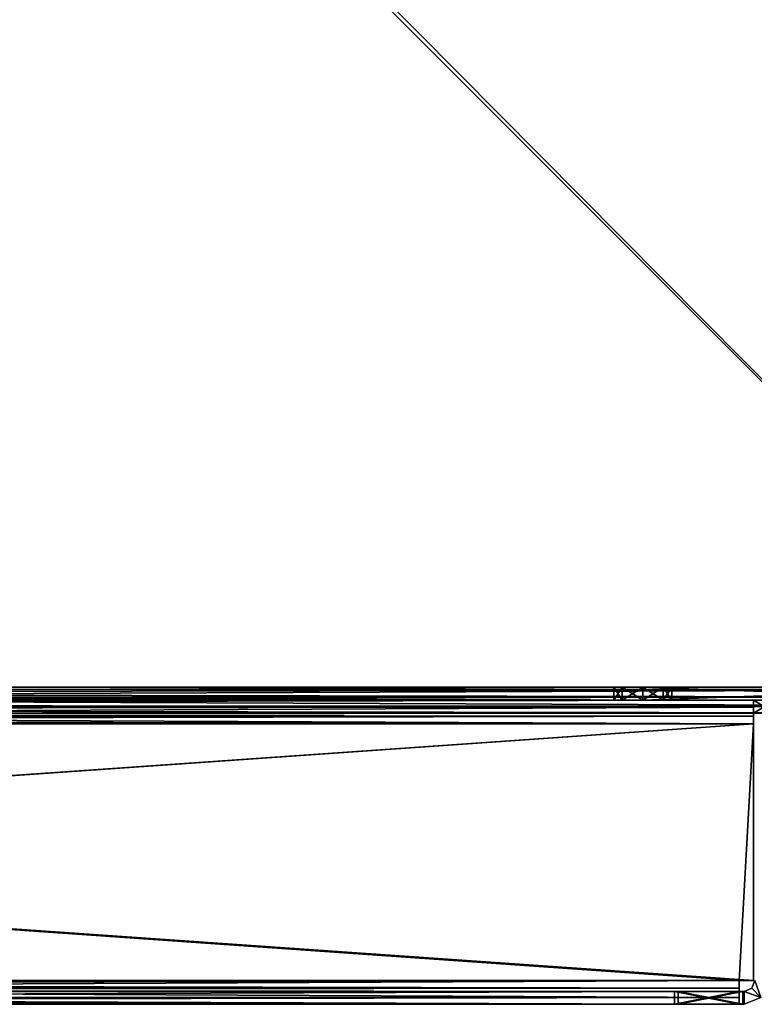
# Model space of a CAD drawing. Header units: inches. Extents: x -6.2 to 6.2, y -0.9 to 12.
# Tile 32 of 91: x 3.1 to 5.1, y -0.9 to 1.9. Entities that reach past the tile are written whole.
import ezdxf

# ---------------------------------------------------------------- set-up
doc = ezdxf.new("R2010")
doc.units = ezdxf.units.IN
doc.header["$LTSCALE"] = 49.212201
doc.header["$MEASUREMENT"] = 0
for name, color, linetype in [('179', 7, 'CONTINUOUS'), ('184', 7, 'CONTINUOUS'), ('198', 7, 'CONTINUOUS'), ('199', 7, 'CONTINUOUS'), ('200', 7, 'CONTINUOUS'), ('201', 7, 'CONTINUOUS'), ('204', 7, 'CONTINUOUS'), ('211', 7, 'CONTINUOUS'), ('212', 7, 'CONTINUOUS'), ('214', 7, 'CONTINUOUS'), ('216', 7, 'CONTINUOUS'), ('217', 7, 'CONTINUOUS'), ('219', 7, 'CONTINUOUS'), ('22', 7, 'CONTINUOUS'), ('220', 7, 'CONTINUOUS'), ('221', 7, 'CONTINUOUS'), ('222', 7, 'CONTINUOUS'), ('223', 7, 'CONTINUOUS'), ('225', 7, 'CONTINUOUS'), ('226', 7, 'CONTINUOUS'), ('228', 7, 'CONTINUOUS'), ('229', 7, 'CONTINUOUS'), ('23', 7, 'CONTINUOUS'), ('231', 7, 'CONTINUOUS'), ('24', 7, 'CONTINUOUS'), ('25', 7, 'CONTINUOUS'), ('28', 7, 'CONTINUOUS'), ('3', 7, 'CONTINUOUS'), ('35', 7, 'CONTINUOUS'), ('36', 7, 'CONTINUOUS'), ('37', 7, 'CONTINUOUS'), ('39', 7, 'CONTINUOUS'), ('396', 7, 'CONTINUOUS'), ('397', 7, 'CONTINUOUS'), ('398', 7, 'CONTINUOUS'), ('399', 7, 'CONTINUOUS'), ('40', 7, 'CONTINUOUS'), ('400', 7, 'CONTINUOUS'), ('401', 7, 'CONTINUOUS'), ('402', 7, 'CONTINUOUS'), ('403', 7, 'CONTINUOUS'), ('404', 7, 'CONTINUOUS'), ('406', 7, 'CONTINUOUS'), ('407', 7, 'CONTINUOUS'), ('41', 7, 'CONTINUOUS'), ('42', 7, 'CONTINUOUS'), ('44', 7, 'CONTINUOUS'), ('45', 7, 'CONTINUOUS'), ('46', 7, 'CONTINUOUS'), ('47', 7, 'CONTINUOUS'), ('48', 7, 'CONTINUOUS'), ('49', 7, 'CONTINUOUS'), ('51', 7, 'CONTINUOUS'), ('54', 7, 'CONTINUOUS'), ('705', 7, 'CONTINUOUS'), ('706', 7, 'CONTINUOUS'), ('707', 7, 'CONTINUOUS'), ('709', 7, 'CONTINUOUS'), ('712', 7, 'CONTINUOUS'), ('713', 7, 'CONTINUOUS'), ('717', 7, 'CONTINUOUS'), ('718', 7, 'CONTINUOUS'), ('8', 7, 'CONTINUOUS')]:
    doc.layers.add(name, color=color, linetype=linetype)

msp = doc.modelspace()

# ---------------------------------------------------------------- linework, layer by layer
at = {"layer": '179', "color": 252, "linetype": 'Continuous', "true_color": 0x8b959c}
for points in [[(-6.0034, 0, -6.1266), (6.0034, 0, -6.1266), (-6.0034, 12, -6.1266), (-6.0034, 0, -6.1266)], [(-6.0034, 12, -6.1266), (6.0034, 0, -6.1266), (-5.9034, 12, -6.1266), (-6.0034, 12, -6.1266)], [(6.0034, 0, -6.1266), (5.9034, 12, -6.1266), (-5.9034, 12, -6.1266), (6.0034, 0, -6.1266)]]:
    msp.add_3dface(points, dxfattribs=at)
at = {"layer": '184', "color": 252, "linetype": 'Continuous', "true_color": 0x8b959c}
for points in [[(6.0034, 12, -6.1625), (6.0034, 0, -6.1625), (-6.0034, 0, -6.1625), (6.0034, 12, -6.1625)], [(5.9034, 12, -6.1625), (6.0034, 12, -6.1625), (-6.0034, 0, -6.1625), (5.9034, 12, -6.1625)], [(-5.9034, 12, -6.1625), (5.9034, 12, -6.1625), (-6.0034, 0, -6.1625), (-5.9034, 12, -6.1625)]]:
    msp.add_3dface(points, dxfattribs=at)
at = {"layer": '198', "color": 252, "linetype": 'Continuous', "true_color": 0x8b959c}
for points in [[(-6.0034, -0.0659, -6.0966), (6.0034, -0.0659, -6.0966), (-6.0034, -0.0659, -6.0125), (-6.0034, -0.0659, -6.0966)], [(-6.0034, -0.0659, -6.0125), (6.0034, -0.0659, -6.0966), (-5.1834, -0.0659, -5.1925), (-6.0034, -0.0659, -6.0125)], [(-5.1834, -0.0659, -5.1925), (6.0034, -0.0659, -6.0966), (-5.1234, -0.0659, -5.1925), (-5.1834, -0.0659, -5.1925)], [(6.0034, -0.0659, -6.0966), (5.1234, -0.0659, -5.1925), (-5.1234, -0.0659, -5.1925), (6.0034, -0.0659, -6.0966)], [(5.1834, -0.0659, -5.1925), (5.1234, -0.0659, -5.1925), (6.0034, -0.0659, -6.0966), (5.1834, -0.0659, -5.1925)]]:
    msp.add_3dface(points, dxfattribs=at)
at = {"layer": '199', "color": 252, "linetype": 'Continuous', "true_color": 0x8b959c}
for points in [[(-6.0034, 0, -6.1625), (6.0034, 0, -6.1625), (6.0034, -0.0466, -6.1432), (-6.0034, 0, -6.1625)], [(-6.0034, 0, -6.1625), (6.0034, -0.0466, -6.1432), (-6.0034, -0.0466, -6.1432), (-6.0034, 0, -6.1625)], [(6.0034, -0.0659, -6.0966), (-6.0034, -0.0659, -6.0966), (-6.0034, -0.0466, -6.1432), (6.0034, -0.0659, -6.0966)], [(6.0034, -0.0466, -6.1432), (6.0034, -0.0659, -6.0966), (-6.0034, -0.0466, -6.1432), (6.0034, -0.0466, -6.1432)]]:
    msp.add_3dface(points, dxfattribs=at)
at = {"layer": '200', "color": 252, "linetype": 'Continuous', "true_color": 0x8b959c}
for points in [[(6.0034, -0.03, -6.0125), (6.0034, -0.03, -6.0966), (-6.0034, -0.03, -6.0966), (6.0034, -0.03, -6.0125)], [(6.0034, -0.03, -6.0125), (-6.0034, -0.03, -6.0966), (5.1834, -0.03, -5.1925), (6.0034, -0.03, -6.0125)], [(-6.0034, -0.03, -6.0966), (5.1234, -0.03, -5.1925), (5.1834, -0.03, -5.1925), (-6.0034, -0.03, -6.0966)], [(5.1234, -0.03, -5.1925), (-6.0034, -0.03, -6.0966), (-5.1234, -0.03, -5.1925), (5.1234, -0.03, -5.1925)]]:
    msp.add_3dface(points, dxfattribs=at)
at = {"layer": '201', "color": 252, "linetype": 'Continuous', "true_color": 0x8b959c}
for points in [[(6.0034, 0, -6.1266), (-6.0034, 0, -6.1266), (-6.0034, -0.0212, -6.1178), (6.0034, 0, -6.1266)], [(6.0034, 0, -6.1266), (-6.0034, -0.0212, -6.1178), (6.0034, -0.0212, -6.1178), (6.0034, 0, -6.1266)], [(-6.0034, -0.03, -6.0966), (6.0034, -0.03, -6.0966), (6.0034, -0.0212, -6.1178), (-6.0034, -0.03, -6.0966)], [(-6.0034, -0.0212, -6.1178), (-6.0034, -0.03, -6.0966), (6.0034, -0.0212, -6.1178), (-6.0034, -0.0212, -6.1178)]]:
    msp.add_3dface(points, dxfattribs=at)
at = {"layer": '204', "color": 252, "linetype": 'Continuous', "true_color": 0x8b959c}
for points in [[(5.1234, -0.0659, -5.1925), (5.1834, -0.0659, -5.1925), (5.1234, -0.03, -5.1925), (5.1234, -0.0659, -5.1925)], [(5.1234, -0.03, -5.1925), (5.1834, -0.0659, -5.1925), (5.1834, -0.03, -5.1925), (5.1234, -0.03, -5.1925)]]:
    msp.add_3dface(points, dxfattribs=at)
at = {"layer": '211', "color": 252, "linetype": 'Continuous', "true_color": 0x8b959c}
for points in [[(-5.1234, -0.0959, -5.1266), (5.1234, -0.81, -5.1266), (5.1234, -0.0959, -5.1266), (-5.1234, -0.0959, -5.1266)], [(5.1234, -0.81, -5.1266), (-5.1234, -0.0959, -5.1266), (5.0834, -0.81, -5.1266), (5.1234, -0.81, -5.1266)], [(5.0834, -0.81, -5.1266), (-5.1234, -0.0959, -5.1266), (-5.0834, -0.81, -5.1266), (5.0834, -0.81, -5.1266)]]:
    msp.add_3dface(points, dxfattribs=at)
at = {"layer": '212', "color": 252, "linetype": 'Continuous', "true_color": 0x8b959c}
for points in [[(-5.1234, -0.81, -5.1625), (-5.1234, -0.0959, -5.1625), (5.1234, -0.0959, -5.1625), (-5.1234, -0.81, -5.1625)], [(-5.0834, -0.81, -5.1625), (-5.1234, -0.81, -5.1625), (5.1234, -0.0959, -5.1625), (-5.0834, -0.81, -5.1625)], [(5.0834, -0.81, -5.1625), (-5.0834, -0.81, -5.1625), (5.1234, -0.0959, -5.1625), (5.0834, -0.81, -5.1625)], [(5.1234, -0.81, -5.1625), (5.0834, -0.81, -5.1625), (5.1234, -0.0959, -5.1625), (5.1234, -0.81, -5.1625)]]:
    msp.add_3dface(points, dxfattribs=at)
at = {"layer": '214', "color": 252, "linetype": 'Continuous', "true_color": 0x8b959c}
for points in [[(5.1234, -0.81, -5.1625), (5.1234, -0.0959, -5.1625), (5.1234, -0.81, -5.1266), (5.1234, -0.81, -5.1625)], [(5.1234, -0.81, -5.1266), (5.1234, -0.0959, -5.1625), (5.1234, -0.0959, -5.1266), (5.1234, -0.81, -5.1266)]]:
    msp.add_3dface(points, dxfattribs=at)
at = {"layer": '216', "color": 252, "linetype": 'Continuous', "true_color": 0x8b959c}
for points in [[(5.1234, -0.03, -5.1925), (-5.1234, -0.03, -5.1925), (-5.1234, -0.0493, -5.1459), (5.1234, -0.03, -5.1925)], [(5.1234, -0.03, -5.1925), (-5.1234, -0.0493, -5.1459), (5.1234, -0.0493, -5.1459), (5.1234, -0.03, -5.1925)], [(-5.1234, -0.0959, -5.1266), (5.1234, -0.0959, -5.1266), (5.1234, -0.0493, -5.1459), (-5.1234, -0.0959, -5.1266)], [(-5.1234, -0.0493, -5.1459), (-5.1234, -0.0959, -5.1266), (5.1234, -0.0493, -5.1459), (-5.1234, -0.0493, -5.1459)]]:
    msp.add_3dface(points, dxfattribs=at)
at = {"layer": '217', "color": 252, "linetype": 'Continuous', "true_color": 0x8b959c}
for points in [[(-5.1234, -0.0659, -5.1925), (5.1234, -0.0659, -5.1925), (5.1234, -0.0747, -5.1713), (-5.1234, -0.0659, -5.1925)], [(-5.1234, -0.0659, -5.1925), (5.1234, -0.0747, -5.1713), (-5.1234, -0.0747, -5.1713), (-5.1234, -0.0659, -5.1925)], [(5.1234, -0.0959, -5.1625), (-5.1234, -0.0959, -5.1625), (-5.1234, -0.0747, -5.1713), (5.1234, -0.0959, -5.1625)], [(5.1234, -0.0747, -5.1713), (5.1234, -0.0959, -5.1625), (-5.1234, -0.0747, -5.1713), (5.1234, -0.0747, -5.1713)]]:
    msp.add_3dface(points, dxfattribs=at)
at = {"layer": '219', "color": 252, "linetype": 'Continuous', "true_color": 0x8b959c}
for points in [[(5.1234, -0.0659, -5.1925), (5.1234, -0.03, -5.1925), (5.1234, -0.0493, -5.1459), (5.1234, -0.0659, -5.1925)], [(5.1234, -0.0659, -5.1925), (5.1234, -0.0493, -5.1459), (5.1234, -0.0747, -5.1713), (5.1234, -0.0659, -5.1925)], [(5.1234, -0.0959, -5.1266), (5.1234, -0.0959, -5.1625), (5.1234, -0.0493, -5.1459), (5.1234, -0.0959, -5.1266)], [(5.1234, -0.0493, -5.1459), (5.1234, -0.0959, -5.1625), (5.1234, -0.0747, -5.1713), (5.1234, -0.0493, -5.1459)]]:
    msp.add_3dface(points, dxfattribs=at)
at = {"layer": '22', "color": 252, "linetype": 'Continuous', "true_color": 0x8b959c}
for points in [[(-6.0034, -0.0659, 19.8486), (-5.1234, -0.0659, 18.9445), (5.1234, -0.0659, 18.9445), (-6.0034, -0.0659, 19.8486)], [(6.0034, -0.0659, 19.8486), (-6.0034, -0.0659, 19.8486), (6.0034, -0.0659, 19.7645), (6.0034, -0.0659, 19.8486)], [(6.0034, -0.0659, 19.7645), (-6.0034, -0.0659, 19.8486), (5.1834, -0.0659, 18.9445), (6.0034, -0.0659, 19.7645)], [(5.1834, -0.0659, 18.9445), (-6.0034, -0.0659, 19.8486), (5.1234, -0.0659, 18.9445), (5.1834, -0.0659, 18.9445)]]:
    msp.add_3dface(points, dxfattribs=at)
at = {"layer": '220', "color": 252, "linetype": 'Continuous', "true_color": 0x8b959c}
for points in [[(-5.0834, -0.81, -5.1625), (5.0834, -0.81, -5.1625), (5.0834, -0.8566, -5.1432), (-5.0834, -0.81, -5.1625)], [(-5.0834, -0.8566, -5.1432), (-5.0834, -0.81, -5.1625), (5.0834, -0.8566, -5.1432), (-5.0834, -0.8566, -5.1432)], [(5.0834, -0.8759, -5.0966), (-5.0834, -0.8759, -5.0966), (-5.0834, -0.8566, -5.1432), (5.0834, -0.8759, -5.0966)], [(5.0834, -0.8759, -5.0966), (-5.0834, -0.8566, -5.1432), (5.0834, -0.8566, -5.1432), (5.0834, -0.8759, -5.0966)]]:
    msp.add_3dface(points, dxfattribs=at)
at = {"layer": '221', "color": 252, "linetype": 'Continuous', "true_color": 0x8b959c}
for points in [[(5.0834, -0.8759, -5.0966), (-4.9034, -0.8759, -4.9125), (-5.0834, -0.8759, -5.0925), (5.0834, -0.8759, -5.0966)], [(-5.0834, -0.8759, -5.0966), (5.0834, -0.8759, -5.0966), (-5.0834, -0.8759, -5.0925), (-5.0834, -0.8759, -5.0966)], [(4.9034, -0.8759, -4.9125), (-4.9034, -0.8759, -4.9125), (5.0834, -0.8759, -5.0966), (4.9034, -0.8759, -4.9125)], [(5.0834, -0.8759, -5.0925), (4.9034, -0.8759, -4.9125), (5.0834, -0.8759, -5.0966), (5.0834, -0.8759, -5.0925)]]:
    msp.add_3dface(points, dxfattribs=at)
at = {"layer": '222', "color": 252, "linetype": 'Continuous', "true_color": 0x8b959c}
for points in [[(5.0834, -0.81, -5.1266), (-5.0834, -0.81, -5.1266), (-5.0834, -0.8312, -5.1178), (5.0834, -0.81, -5.1266)], [(5.0834, -0.8312, -5.1178), (5.0834, -0.81, -5.1266), (-5.0834, -0.8312, -5.1178), (5.0834, -0.8312, -5.1178)], [(-5.0834, -0.84, -5.0966), (5.0834, -0.84, -5.0966), (5.0834, -0.8312, -5.1178), (-5.0834, -0.84, -5.0966)], [(-5.0834, -0.84, -5.0966), (5.0834, -0.8312, -5.1178), (-5.0834, -0.8312, -5.1178), (-5.0834, -0.84, -5.0966)]]:
    msp.add_3dface(points, dxfattribs=at)
at = {"layer": '223', "color": 252, "linetype": 'Continuous', "true_color": 0x8b959c}
for points in [[(5.0834, -0.84, -5.0966), (-5.0834, -0.84, -5.0966), (5.0834, -0.84, -5.0925), (5.0834, -0.84, -5.0966)], [(5.0834, -0.84, -5.0925), (-5.0834, -0.84, -5.0966), (4.9034, -0.84, -4.9125), (5.0834, -0.84, -5.0925)], [(4.9034, -0.84, -4.9125), (-5.0834, -0.84, -5.0966), (-4.9034, -0.84, -4.9125), (4.9034, -0.84, -4.9125)]]:
    msp.add_3dface(points, dxfattribs=at)
at = {"layer": '225', "color": 252, "linetype": 'Continuous', "true_color": 0x8b959c}
for points in [[(-4.9034, -0.8759, -4.9125), (4.9034, -0.8759, -4.9125), (-4.9034, -0.84, -4.9125), (-4.9034, -0.8759, -4.9125)], [(4.9034, -0.8759, -4.9125), (4.9034, -0.84, -4.9125), (-4.9034, -0.84, -4.9125), (4.9034, -0.8759, -4.9125)]]:
    msp.add_3dface(points, dxfattribs=at)
at = {"layer": '226', "color": 252, "linetype": 'Continuous', "true_color": 0x8b959c}
for points in [[(5.0834, -0.8759, -5.0925), (5.0834, -0.8759, -5.0966), (5.0834, -0.84, -5.0966), (5.0834, -0.8759, -5.0925)], [(5.0834, -0.8759, -5.0925), (5.0834, -0.84, -5.0966), (5.0834, -0.84, -5.0925), (5.0834, -0.8759, -5.0925)]]:
    msp.add_3dface(points, dxfattribs=at)
at = {"layer": '228', "color": 252, "linetype": 'Continuous', "true_color": 0x8b959c}
for points in [[(5.0834, -0.81, -5.1625), (5.0834, -0.81, -5.1266), (5.0834, -0.8566, -5.1432), (5.0834, -0.81, -5.1625)], [(5.0834, -0.8566, -5.1432), (5.0834, -0.81, -5.1266), (5.0834, -0.8312, -5.1178), (5.0834, -0.8566, -5.1432)], [(5.0834, -0.84, -5.0966), (5.0834, -0.8566, -5.1432), (5.0834, -0.8312, -5.1178), (5.0834, -0.84, -5.0966)], [(5.0834, -0.84, -5.0966), (5.0834, -0.8759, -5.0966), (5.0834, -0.8566, -5.1432), (5.0834, -0.84, -5.0966)]]:
    msp.add_3dface(points, dxfattribs=at)
at = {"layer": '229', "color": 252, "linetype": 'Continuous', "true_color": 0x8b959c}
for points in [[(5.0834, -0.81, -5.1625), (5.1234, -0.81, -5.1625), (5.0834, -0.81, -5.1266), (5.0834, -0.81, -5.1625)], [(5.1234, -0.81, -5.1625), (5.1234, -0.81, -5.1266), (5.0834, -0.81, -5.1266), (5.1234, -0.81, -5.1625)]]:
    msp.add_3dface(points, dxfattribs=at)
at = {"layer": '23', "color": 252, "linetype": 'Continuous', "true_color": 0x8b959c}
for points in [[(6.0034, 0, 19.9145), (-6.0034, 0, 19.9145), (-6.0034, -0.0466, 19.8952), (6.0034, 0, 19.9145)], [(6.0034, 0, 19.9145), (-6.0034, -0.0466, 19.8952), (6.0034, -0.0466, 19.8952), (6.0034, 0, 19.9145)], [(-6.0034, -0.0659, 19.8486), (6.0034, -0.0659, 19.8486), (6.0034, -0.0466, 19.8952), (-6.0034, -0.0659, 19.8486)], [(-6.0034, -0.0466, 19.8952), (-6.0034, -0.0659, 19.8486), (6.0034, -0.0466, 19.8952), (-6.0034, -0.0466, 19.8952)]]:
    msp.add_3dface(points, dxfattribs=at)
at = {"layer": '231', "color": 252, "linetype": 'Continuous', "true_color": 0x8b959c}
for points in [[(4.9034, -0.8759, -4.9125), (5.0834, -0.8759, -5.0925), (4.9034, -0.84, -4.9125), (4.9034, -0.8759, -4.9125)], [(5.0834, -0.8759, -5.0925), (5.0834, -0.84, -5.0925), (4.9034, -0.84, -4.9125), (5.0834, -0.8759, -5.0925)]]:
    msp.add_3dface(points, dxfattribs=at)
at = {"layer": '24', "color": 252, "linetype": 'Continuous', "true_color": 0x8b959c}
for points in [[(-6.0034, -0.03, 19.7645), (-6.0034, -0.03, 19.8486), (6.0034, -0.03, 19.8486), (-6.0034, -0.03, 19.7645)], [(-6.0034, -0.03, 19.7645), (6.0034, -0.03, 19.8486), (-5.1834, -0.03, 18.9445), (-6.0034, -0.03, 19.7645)], [(6.0034, -0.03, 19.8486), (-5.1234, -0.03, 18.9445), (-5.1834, -0.03, 18.9445), (6.0034, -0.03, 19.8486)], [(-5.1234, -0.03, 18.9445), (6.0034, -0.03, 19.8486), (5.1234, -0.03, 18.9445), (-5.1234, -0.03, 18.9445)], [(5.1234, -0.03, 18.9445), (6.0034, -0.03, 19.8486), (5.1834, -0.03, 18.9445), (5.1234, -0.03, 18.9445)]]:
    msp.add_3dface(points, dxfattribs=at)
at = {"layer": '25', "color": 252, "linetype": 'Continuous', "true_color": 0x8b959c}
for points in [[(-6.0034, 0, 19.8786), (6.0034, 0, 19.8786), (6.0034, -0.0212, 19.8698), (-6.0034, 0, 19.8786)], [(-6.0034, 0, 19.8786), (6.0034, -0.0212, 19.8698), (-6.0034, -0.0212, 19.8698), (-6.0034, 0, 19.8786)], [(6.0034, -0.03, 19.8486), (-6.0034, -0.03, 19.8486), (-6.0034, -0.0212, 19.8698), (6.0034, -0.03, 19.8486)], [(6.0034, -0.0212, 19.8698), (6.0034, -0.03, 19.8486), (-6.0034, -0.0212, 19.8698), (6.0034, -0.0212, 19.8698)]]:
    msp.add_3dface(points, dxfattribs=at)
at = {"layer": '28', "color": 252, "linetype": 'Continuous', "true_color": 0x8b959c}
for points in [[(5.1834, -0.0659, 18.9445), (5.1234, -0.0659, 18.9445), (5.1834, -0.03, 18.9445), (5.1834, -0.0659, 18.9445)], [(5.1234, -0.0659, 18.9445), (5.1234, -0.03, 18.9445), (5.1834, -0.03, 18.9445), (5.1234, -0.0659, 18.9445)]]:
    msp.add_3dface(points, dxfattribs=at)
at = {"layer": '3', "color": 252, "linetype": 'Continuous', "true_color": 0x8b959c}
for points in [[(-6.0034, 0, 19.8786), (-5.9034, 12, 19.8786), (5.9034, 12, 19.8786), (-6.0034, 0, 19.8786)], [(6.0034, 0, 19.8786), (-6.0034, 0, 19.8786), (6.0034, 12, 19.8786), (6.0034, 0, 19.8786)], [(6.0034, 12, 19.8786), (-6.0034, 0, 19.8786), (5.9034, 12, 19.8786), (6.0034, 12, 19.8786)]]:
    msp.add_3dface(points, dxfattribs=at)
at = {"layer": '35', "color": 252, "linetype": 'Continuous', "true_color": 0x8b959c}
for points in [[(5.1234, -0.0959, 18.8786), (-5.1234, -0.81, 18.8786), (-5.1234, -0.0959, 18.8786), (5.1234, -0.0959, 18.8786)], [(-5.1234, -0.81, 18.8786), (5.1234, -0.0959, 18.8786), (-5.0834, -0.81, 18.8786), (-5.1234, -0.81, 18.8786)], [(-5.0834, -0.81, 18.8786), (5.1234, -0.0959, 18.8786), (5.0834, -0.81, 18.8786), (-5.0834, -0.81, 18.8786)], [(5.1234, -0.0959, 18.8786), (5.1234, -0.81, 18.8786), (5.0834, -0.81, 18.8786), (5.1234, -0.0959, 18.8786)]]:
    msp.add_3dface(points, dxfattribs=at)
at = {"layer": '36', "color": 252, "linetype": 'Continuous', "true_color": 0x8b959c}
for points in [[(5.1234, -0.81, 18.9145), (5.1234, -0.0959, 18.9145), (-5.1234, -0.0959, 18.9145), (5.1234, -0.81, 18.9145)], [(5.0834, -0.81, 18.9145), (5.1234, -0.81, 18.9145), (-5.1234, -0.0959, 18.9145), (5.0834, -0.81, 18.9145)], [(-5.0834, -0.81, 18.9145), (5.0834, -0.81, 18.9145), (-5.1234, -0.0959, 18.9145), (-5.0834, -0.81, 18.9145)]]:
    msp.add_3dface(points, dxfattribs=at)
at = {"layer": '37', "color": 252, "linetype": 'Continuous', "true_color": 0x8b959c}
for points in [[(5.1234, -0.0959, 18.9145), (5.1234, -0.81, 18.9145), (5.1234, -0.0959, 18.8786), (5.1234, -0.0959, 18.9145)], [(5.1234, -0.0959, 18.8786), (5.1234, -0.81, 18.9145), (5.1234, -0.81, 18.8786), (5.1234, -0.0959, 18.8786)]]:
    msp.add_3dface(points, dxfattribs=at)
at = {"layer": '39', "color": 252, "linetype": 'Continuous', "true_color": 0x8b959c}
for points in [[(5.1234, -0.81, 18.9145), (5.0834, -0.81, 18.9145), (5.1234, -0.81, 18.8786), (5.1234, -0.81, 18.9145)], [(5.1234, -0.81, 18.8786), (5.0834, -0.81, 18.9145), (5.0834, -0.81, 18.8786), (5.1234, -0.81, 18.8786)]]:
    msp.add_3dface(points, dxfattribs=at)
at = {"layer": '396', "color": 252, "linetype": 'Continuous', "true_color": 0x8b959c}
for points in [[(5.0971, -0.8759, 18.8354), (5.0971, -0.8759, -5.0834), (5.1437, -0.8566, -5.0834), (5.0971, -0.8759, 18.8354)], [(5.0971, -0.8759, 18.8354), (5.1437, -0.8566, -5.0834), (5.1437, -0.8566, 18.8354), (5.0971, -0.8759, 18.8354)]]:
    msp.add_3dface(points, dxfattribs=at)
at = {"layer": '397', "color": 252, "linetype": 'Continuous', "true_color": 0x8b959c}
for points in [[(4.913, -0.8759, 18.6554), (4.913, -0.8759, -4.9034), (5.0971, -0.8759, 18.8354), (4.913, -0.8759, 18.6554)], [(5.0971, -0.8759, 18.8354), (4.913, -0.8759, -4.9034), (5.093, -0.8759, -5.0834), (5.0971, -0.8759, 18.8354)], [(5.093, -0.8759, 18.8354), (4.913, -0.8759, 18.6554), (5.0971, -0.8759, 18.8354), (5.093, -0.8759, 18.8354)], [(5.0971, -0.8759, -5.0834), (5.0971, -0.8759, 18.8354), (5.093, -0.8759, -5.0834), (5.0971, -0.8759, -5.0834)]]:
    msp.add_3dface(points, dxfattribs=at)
at = {"layer": '398', "color": 252, "linetype": 'Continuous', "true_color": 0x8b959c}
for points in [[(5.1271, -0.81, 18.8354), (5.1271, -0.81, -5.0834), (5.1183, -0.8312, -5.0834), (5.1271, -0.81, 18.8354)], [(5.1183, -0.8312, 18.8354), (5.1271, -0.81, 18.8354), (5.1183, -0.8312, -5.0834), (5.1183, -0.8312, 18.8354)], [(5.0971, -0.84, -5.0834), (5.0971, -0.84, 18.8354), (5.1183, -0.8312, 18.8354), (5.0971, -0.84, -5.0834)], [(5.0971, -0.84, -5.0834), (5.1183, -0.8312, 18.8354), (5.1183, -0.8312, -5.0834), (5.0971, -0.84, -5.0834)]]:
    msp.add_3dface(points, dxfattribs=at)
at = {"layer": '399', "color": 252, "linetype": 'Continuous', "true_color": 0x8b959c}
for points in [[(5.0971, -0.84, -5.0834), (5.093, -0.84, -5.0834), (4.913, -0.84, -4.9034), (5.0971, -0.84, -5.0834)], [(5.093, -0.84, 18.8354), (5.0971, -0.84, -5.0834), (4.913, -0.84, 18.6554), (5.093, -0.84, 18.8354)], [(4.913, -0.84, 18.6554), (5.0971, -0.84, -5.0834), (4.913, -0.84, -4.9034), (4.913, -0.84, 18.6554)], [(5.0971, -0.84, 18.8354), (5.0971, -0.84, -5.0834), (5.093, -0.84, 18.8354), (5.0971, -0.84, 18.8354)]]:
    msp.add_3dface(points, dxfattribs=at)
at = {"layer": '40', "color": 252, "linetype": 'Continuous', "true_color": 0x8b959c}
for points in [[(-5.1234, -0.03, 18.9445), (5.1234, -0.03, 18.9445), (5.1234, -0.0493, 18.8979), (-5.1234, -0.03, 18.9445)], [(-5.1234, -0.03, 18.9445), (5.1234, -0.0493, 18.8979), (-5.1234, -0.0493, 18.8979), (-5.1234, -0.03, 18.9445)], [(5.1234, -0.0959, 18.8786), (-5.1234, -0.0959, 18.8786), (-5.1234, -0.0493, 18.8979), (5.1234, -0.0959, 18.8786)], [(5.1234, -0.0493, 18.8979), (5.1234, -0.0959, 18.8786), (-5.1234, -0.0493, 18.8979), (5.1234, -0.0493, 18.8979)]]:
    msp.add_3dface(points, dxfattribs=at)
at = {"layer": '400', "color": 252, "linetype": 'Continuous', "true_color": 0x8b959c}
for points in [[(5.0971, -0.8759, -5.0834), (5.093, -0.8759, -5.0834), (5.093, -0.84, -5.0834), (5.0971, -0.8759, -5.0834)], [(5.0971, -0.8759, -5.0834), (5.093, -0.84, -5.0834), (5.0971, -0.84, -5.0834), (5.0971, -0.8759, -5.0834)]]:
    msp.add_3dface(points, dxfattribs=at)
at = {"layer": '401', "color": 252, "linetype": 'Continuous', "true_color": 0x8b959c}
for points in [[(4.913, -0.8759, -4.9034), (4.913, -0.8759, 18.6554), (4.913, -0.84, -4.9034), (4.913, -0.8759, -4.9034)], [(4.913, -0.8759, 18.6554), (4.913, -0.84, 18.6554), (4.913, -0.84, -4.9034), (4.913, -0.8759, 18.6554)]]:
    msp.add_3dface(points, dxfattribs=at)
at = {"layer": '402', "color": 252, "linetype": 'Continuous', "true_color": 0x8b959c}
for points in [[(5.093, -0.8759, 18.8354), (5.0971, -0.8759, 18.8354), (5.0971, -0.84, 18.8354), (5.093, -0.8759, 18.8354)], [(5.093, -0.8759, 18.8354), (5.0971, -0.84, 18.8354), (5.093, -0.84, 18.8354), (5.093, -0.8759, 18.8354)]]:
    msp.add_3dface(points, dxfattribs=at)
at = {"layer": '403', "color": 252, "linetype": 'Continuous', "true_color": 0x8b959c}
for points in [[(5.1271, -0.81, -5.0834), (5.1437, -0.8566, -5.0834), (5.1183, -0.8312, -5.0834), (5.1271, -0.81, -5.0834)], [(5.1437, -0.8566, -5.0834), (5.0971, -0.84, -5.0834), (5.1183, -0.8312, -5.0834), (5.1437, -0.8566, -5.0834)], [(5.1437, -0.8566, -5.0834), (5.0971, -0.8759, -5.0834), (5.0971, -0.84, -5.0834), (5.1437, -0.8566, -5.0834)]]:
    msp.add_3dface(points, dxfattribs=at)
at = {"layer": '404', "color": 252, "linetype": 'Continuous', "true_color": 0x8b959c}
for points in [[(5.1437, -0.8566, 18.8354), (5.1271, -0.81, 18.8354), (5.1183, -0.8312, 18.8354), (5.1437, -0.8566, 18.8354)], [(5.0971, -0.84, 18.8354), (5.1437, -0.8566, 18.8354), (5.1183, -0.8312, 18.8354), (5.0971, -0.84, 18.8354)], [(5.0971, -0.8759, 18.8354), (5.1437, -0.8566, 18.8354), (5.0971, -0.84, 18.8354), (5.0971, -0.8759, 18.8354)]]:
    msp.add_3dface(points, dxfattribs=at)
at = {"layer": '406', "color": 252, "linetype": 'Continuous', "true_color": 0x8b959c}
for points in [[(5.093, -0.8759, -5.0834), (4.913, -0.8759, -4.9034), (5.093, -0.84, -5.0834), (5.093, -0.8759, -5.0834)], [(5.093, -0.84, -5.0834), (4.913, -0.8759, -4.9034), (4.913, -0.84, -4.9034), (5.093, -0.84, -5.0834)]]:
    msp.add_3dface(points, dxfattribs=at)
at = {"layer": '407', "color": 252, "linetype": 'Continuous', "true_color": 0x8b959c}
for points in [[(4.913, -0.8759, 18.6554), (5.093, -0.8759, 18.8354), (4.913, -0.84, 18.6554), (4.913, -0.8759, 18.6554)], [(5.093, -0.8759, 18.8354), (5.093, -0.84, 18.8354), (4.913, -0.84, 18.6554), (5.093, -0.8759, 18.8354)]]:
    msp.add_3dface(points, dxfattribs=at)
at = {"layer": '41', "color": 252, "linetype": 'Continuous', "true_color": 0x8b959c}
for points in [[(5.1234, -0.0659, 18.9445), (-5.1234, -0.0659, 18.9445), (-5.1234, -0.0747, 18.9233), (5.1234, -0.0659, 18.9445)], [(5.1234, -0.0659, 18.9445), (-5.1234, -0.0747, 18.9233), (5.1234, -0.0747, 18.9233), (5.1234, -0.0659, 18.9445)], [(-5.1234, -0.0959, 18.9145), (5.1234, -0.0959, 18.9145), (5.1234, -0.0747, 18.9233), (-5.1234, -0.0959, 18.9145)], [(-5.1234, -0.0747, 18.9233), (-5.1234, -0.0959, 18.9145), (5.1234, -0.0747, 18.9233), (-5.1234, -0.0747, 18.9233)]]:
    msp.add_3dface(points, dxfattribs=at)
at = {"layer": '42', "color": 252, "linetype": 'Continuous', "true_color": 0x8b959c}
for points in [[(5.1234, -0.03, 18.9445), (5.1234, -0.0659, 18.9445), (5.1234, -0.0747, 18.9233), (5.1234, -0.03, 18.9445)], [(5.1234, -0.0493, 18.8979), (5.1234, -0.03, 18.9445), (5.1234, -0.0747, 18.9233), (5.1234, -0.0493, 18.8979)], [(5.1234, -0.0959, 18.9145), (5.1234, -0.0959, 18.8786), (5.1234, -0.0493, 18.8979), (5.1234, -0.0959, 18.9145)], [(5.1234, -0.0959, 18.9145), (5.1234, -0.0493, 18.8979), (5.1234, -0.0747, 18.9233), (5.1234, -0.0959, 18.9145)]]:
    msp.add_3dface(points, dxfattribs=at)
at = {"layer": '44', "color": 252, "linetype": 'Continuous', "true_color": 0x8b959c}
for points in [[(5.0834, -0.81, 18.9145), (-5.0834, -0.81, 18.9145), (-5.0834, -0.8566, 18.8952), (5.0834, -0.81, 18.9145)], [(5.0834, -0.8566, 18.8952), (5.0834, -0.81, 18.9145), (-5.0834, -0.8566, 18.8952), (5.0834, -0.8566, 18.8952)], [(-5.0834, -0.8759, 18.8486), (5.0834, -0.8759, 18.8486), (5.0834, -0.8566, 18.8952), (-5.0834, -0.8759, 18.8486)], [(-5.0834, -0.8759, 18.8486), (5.0834, -0.8566, 18.8952), (-5.0834, -0.8566, 18.8952), (-5.0834, -0.8759, 18.8486)]]:
    msp.add_3dface(points, dxfattribs=at)
at = {"layer": '45', "color": 252, "linetype": 'Continuous', "true_color": 0x8b959c}
for points in [[(-4.9034, -0.8759, 18.6645), (4.9034, -0.8759, 18.6645), (-5.0834, -0.8759, 18.8486), (-4.9034, -0.8759, 18.6645)], [(-5.0834, -0.8759, 18.8486), (4.9034, -0.8759, 18.6645), (5.0834, -0.8759, 18.8445), (-5.0834, -0.8759, 18.8486)], [(5.0834, -0.8759, 18.8486), (-5.0834, -0.8759, 18.8486), (5.0834, -0.8759, 18.8445), (5.0834, -0.8759, 18.8486)]]:
    msp.add_3dface(points, dxfattribs=at)
at = {"layer": '46', "color": 252, "linetype": 'Continuous', "true_color": 0x8b959c}
for points in [[(-5.0834, -0.81, 18.8786), (5.0834, -0.81, 18.8786), (5.0834, -0.8312, 18.8698), (-5.0834, -0.81, 18.8786)], [(-5.0834, -0.8312, 18.8698), (-5.0834, -0.81, 18.8786), (5.0834, -0.8312, 18.8698), (-5.0834, -0.8312, 18.8698)], [(5.0834, -0.84, 18.8486), (-5.0834, -0.84, 18.8486), (-5.0834, -0.8312, 18.8698), (5.0834, -0.84, 18.8486)], [(5.0834, -0.84, 18.8486), (-5.0834, -0.8312, 18.8698), (5.0834, -0.8312, 18.8698), (5.0834, -0.84, 18.8486)]]:
    msp.add_3dface(points, dxfattribs=at)
at = {"layer": '47', "color": 252, "linetype": 'Continuous', "true_color": 0x8b959c}
for points in [[(-5.0834, -0.84, 18.8486), (5.0834, -0.84, 18.8486), (-5.0834, -0.84, 18.8445), (-5.0834, -0.84, 18.8486)], [(-5.0834, -0.84, 18.8445), (5.0834, -0.84, 18.8486), (-4.9034, -0.84, 18.6645), (-5.0834, -0.84, 18.8445)], [(-4.9034, -0.84, 18.6645), (5.0834, -0.84, 18.8486), (4.9034, -0.84, 18.6645), (-4.9034, -0.84, 18.6645)], [(5.0834, -0.84, 18.8486), (5.0834, -0.84, 18.8445), (4.9034, -0.84, 18.6645), (5.0834, -0.84, 18.8486)]]:
    msp.add_3dface(points, dxfattribs=at)
at = {"layer": '48', "color": 252, "linetype": 'Continuous', "true_color": 0x8b959c}
for points in [[(5.0834, -0.8759, 18.8486), (5.0834, -0.8759, 18.8445), (5.0834, -0.84, 18.8445), (5.0834, -0.8759, 18.8486)], [(5.0834, -0.8759, 18.8486), (5.0834, -0.84, 18.8445), (5.0834, -0.84, 18.8486), (5.0834, -0.8759, 18.8486)]]:
    msp.add_3dface(points, dxfattribs=at)
at = {"layer": '49', "color": 252, "linetype": 'Continuous', "true_color": 0x8b959c}
for points in [[(4.9034, -0.8759, 18.6645), (-4.9034, -0.8759, 18.6645), (4.9034, -0.84, 18.6645), (4.9034, -0.8759, 18.6645)], [(-4.9034, -0.8759, 18.6645), (-4.9034, -0.84, 18.6645), (4.9034, -0.84, 18.6645), (-4.9034, -0.8759, 18.6645)]]:
    msp.add_3dface(points, dxfattribs=at)
at = {"layer": '51', "color": 252, "linetype": 'Continuous', "true_color": 0x8b959c}
for points in [[(5.0834, -0.81, 18.8786), (5.0834, -0.81, 18.9145), (5.0834, -0.8566, 18.8952), (5.0834, -0.81, 18.8786)], [(5.0834, -0.81, 18.8786), (5.0834, -0.8566, 18.8952), (5.0834, -0.8312, 18.8698), (5.0834, -0.81, 18.8786)], [(5.0834, -0.8759, 18.8486), (5.0834, -0.84, 18.8486), (5.0834, -0.8312, 18.8698), (5.0834, -0.8759, 18.8486)], [(5.0834, -0.8566, 18.8952), (5.0834, -0.8759, 18.8486), (5.0834, -0.8312, 18.8698), (5.0834, -0.8566, 18.8952)]]:
    msp.add_3dface(points, dxfattribs=at)
at = {"layer": '54', "color": 252, "linetype": 'Continuous', "true_color": 0x8b959c}
for points in [[(5.0834, -0.8759, 18.8445), (4.9034, -0.8759, 18.6645), (5.0834, -0.84, 18.8445), (5.0834, -0.8759, 18.8445)], [(5.0834, -0.84, 18.8445), (4.9034, -0.8759, 18.6645), (4.9034, -0.84, 18.6645), (5.0834, -0.84, 18.8445)]]:
    msp.add_3dface(points, dxfattribs=at)
at = {"layer": '705', "color": 200, "linetype": 'Continuous', "true_color": 0xb702ff}
for points in [[(4.815, -0.03, 19.566), (-4.815, -0.03, 19.566), (-5.815, -0.03, 18.566), (4.815, -0.03, 19.566)], [(4.815, -0.03, 19.566), (-5.815, -0.03, 18.566), (4.815, -0.03, 18.6465), (4.815, -0.03, 19.566)], [(-5.815, -0.03, 18.566), (-5.815, -0.03, -4.814), (4.7346, -0.03, 18.566), (-5.815, -0.03, 18.566)], [(-5.815, -0.03, -4.814), (-4.815, -0.03, -4.7335), (4.815, -0.03, 18.4855), (-5.815, -0.03, -4.814)], [(-5.815, -0.03, -4.814), (4.815, -0.03, 18.4855), (4.758, -0.03, 18.5092), (-5.815, -0.03, -4.814)], [(4.7346, -0.03, 18.566), (-5.815, -0.03, -4.814), (4.758, -0.03, 18.5092), (4.7346, -0.03, 18.566)], [(4.815, -0.03, 18.6465), (-5.815, -0.03, 18.566), (4.758, -0.03, 18.6228), (4.815, -0.03, 18.6465)], [(4.758, -0.03, 18.6228), (-5.815, -0.03, 18.566), (4.7346, -0.03, 18.566), (4.758, -0.03, 18.6228)], [(-4.758, -0.03, -4.7572), (5.815, -0.03, 18.566), (-4.815, -0.03, -4.7335), (-4.758, -0.03, -4.7572)], [(-4.815, -0.03, -4.7335), (5.815, -0.03, 18.566), (4.815, -0.03, 18.4855), (-4.815, -0.03, -4.7335)], [(4.815, -0.03, -5.814), (5.815, -0.03, -4.814), (-4.815, -0.03, -5.814), (4.815, -0.03, -5.814)], [(-4.815, -0.03, -5.814), (5.815, -0.03, -4.814), (-4.815, -0.03, -4.8945), (-4.815, -0.03, -5.814)], [(-4.815, -0.03, -4.8945), (5.815, -0.03, -4.814), (-4.758, -0.03, -4.8708), (-4.815, -0.03, -4.8945)], [(-4.7346, -0.03, -4.814), (5.815, -0.03, 18.566), (-4.758, -0.03, -4.7572), (-4.7346, -0.03, -4.814)], [(-4.758, -0.03, -4.8708), (5.815, -0.03, -4.814), (-4.7346, -0.03, -4.814), (-4.758, -0.03, -4.8708)], [(5.815, -0.03, -4.814), (5.815, -0.03, 18.566), (-4.7346, -0.03, -4.814), (5.815, -0.03, -4.814)], [(5.815, -0.03, 18.566), (4.815, -0.03, 19.566), (4.8954, -0.03, 18.566), (5.815, -0.03, 18.566)], [(4.8954, -0.03, 18.566), (4.815, -0.03, 19.566), (4.872, -0.03, 18.6228), (4.8954, -0.03, 18.566)], [(4.872, -0.03, 18.6228), (4.815, -0.03, 19.566), (4.815, -0.03, 18.6465), (4.872, -0.03, 18.6228)], [(4.815, -0.03, 18.4855), (5.815, -0.03, 18.566), (4.872, -0.03, 18.5092), (4.815, -0.03, 18.4855)], [(4.872, -0.03, 18.5092), (5.815, -0.03, 18.566), (4.8954, -0.03, 18.566), (4.872, -0.03, 18.5092)]]:
    msp.add_3dface(points, dxfattribs=at)
at = {"layer": '706', "color": 200, "linetype": 'Continuous', "true_color": 0xb702ff}
for points in [[(-5.815, 0.0059, 18.566), (-4.815, 0.0059, 19.566), (4.7346, 0.0059, 18.566), (-5.815, 0.0059, 18.566)], [(-4.815, 0.0059, -4.7335), (-5.815, 0.0059, 18.566), (4.815, 0.0059, 18.4855), (-4.815, 0.0059, -4.7335)], [(4.815, 0.0059, 18.4855), (-5.815, 0.0059, 18.566), (4.758, 0.0059, 18.5092), (4.815, 0.0059, 18.4855)], [(4.758, 0.0059, 18.5092), (-5.815, 0.0059, 18.566), (4.7346, 0.0059, 18.566), (4.758, 0.0059, 18.5092)], [(-4.815, 0.0059, -5.814), (-5.815, 0.0059, -4.814), (4.815, 0.0059, -5.814), (-4.815, 0.0059, -5.814)], [(4.815, 0.0059, -5.814), (-5.815, 0.0059, -4.814), (-4.815, 0.0059, -4.8945), (4.815, 0.0059, -5.814)], [(4.815, 0.0059, -5.814), (-4.815, 0.0059, -4.8945), (-4.758, 0.0059, -4.8708), (4.815, 0.0059, -5.814)], [(-4.815, 0.0059, -4.7335), (5.815, 0.0059, -4.814), (-4.758, 0.0059, -4.7572), (-4.815, 0.0059, -4.7335)], [(5.815, 0.0059, -4.814), (-4.815, 0.0059, -4.7335), (4.815, 0.0059, 18.4855), (5.815, 0.0059, -4.814)], [(4.815, 0.0059, 19.566), (5.815, 0.0059, 18.566), (-4.815, 0.0059, 19.566), (4.815, 0.0059, 19.566)], [(-4.815, 0.0059, 19.566), (5.815, 0.0059, 18.566), (4.815, 0.0059, 18.6465), (-4.815, 0.0059, 19.566)], [(4.7346, 0.0059, 18.566), (-4.815, 0.0059, 19.566), (4.758, 0.0059, 18.6228), (4.7346, 0.0059, 18.566)], [(4.758, 0.0059, 18.6228), (-4.815, 0.0059, 19.566), (4.815, 0.0059, 18.6465), (4.758, 0.0059, 18.6228)], [(-4.7346, 0.0059, -4.814), (4.815, 0.0059, -5.814), (-4.758, 0.0059, -4.8708), (-4.7346, 0.0059, -4.814)], [(-4.758, 0.0059, -4.7572), (5.815, 0.0059, -4.814), (-4.7346, 0.0059, -4.814), (-4.758, 0.0059, -4.7572)], [(5.815, 0.0059, -4.814), (4.815, 0.0059, -5.814), (-4.7346, 0.0059, -4.814), (5.815, 0.0059, -4.814)], [(5.815, 0.0059, -4.814), (4.815, 0.0059, 18.4855), (4.872, 0.0059, 18.5092), (5.815, 0.0059, -4.814)], [(4.815, 0.0059, 18.6465), (5.815, 0.0059, 18.566), (4.872, 0.0059, 18.6228), (4.815, 0.0059, 18.6465)], [(4.8954, 0.0059, 18.566), (5.815, 0.0059, -4.814), (4.872, 0.0059, 18.5092), (4.8954, 0.0059, 18.566)], [(4.872, 0.0059, 18.6228), (5.815, 0.0059, 18.566), (4.8954, 0.0059, 18.566), (4.872, 0.0059, 18.6228)], [(5.815, 0.0059, 18.566), (5.815, 0.0059, -4.814), (4.8954, 0.0059, 18.566), (5.815, 0.0059, 18.566)]]:
    msp.add_3dface(points, dxfattribs=at)
at = {"layer": '707', "color": 200, "linetype": 'Continuous', "true_color": 0xb702ff}
for points in [[(-4.815, -0.03, 19.566), (4.815, -0.03, 19.566), (-4.815, 0.0059, 19.566), (-4.815, -0.03, 19.566)], [(4.815, -0.03, 19.566), (4.815, 0.0059, 19.566), (-4.815, 0.0059, 19.566), (4.815, -0.03, 19.566)]]:
    msp.add_3dface(points, dxfattribs=at)
at = {"layer": '709', "color": 200, "linetype": 'Continuous', "true_color": 0xb702ff}
for points in [[(4.815, -0.03, -5.814), (-4.815, -0.03, -5.814), (4.815, 0.0059, -5.814), (4.815, -0.03, -5.814)], [(-4.815, -0.03, -5.814), (-4.815, 0.0059, -5.814), (4.815, 0.0059, -5.814), (-4.815, -0.03, -5.814)]]:
    msp.add_3dface(points, dxfattribs=at)
at = {"layer": '712', "color": 200, "linetype": 'Continuous', "true_color": 0xb702ff}
for points in [[(4.815, -0.03, 19.566), (5.815, -0.03, 18.566), (4.815, 0.0059, 19.566), (4.815, -0.03, 19.566)], [(5.815, -0.03, 18.566), (5.815, 0.0059, 18.566), (4.815, 0.0059, 19.566), (5.815, -0.03, 18.566)]]:
    msp.add_3dface(points, dxfattribs=at)
at = {"layer": '713', "color": 200, "linetype": 'Continuous', "true_color": 0xb702ff}
for points in [[(5.815, -0.03, -4.814), (4.815, -0.03, -5.814), (5.815, 0.0059, -4.814), (5.815, -0.03, -4.814)], [(4.815, -0.03, -5.814), (4.815, 0.0059, -5.814), (5.815, 0.0059, -4.814), (4.815, -0.03, -5.814)]]:
    msp.add_3dface(points, dxfattribs=at)
at = {"layer": '717', "color": 200, "linetype": 'Continuous', "true_color": 0xb702ff}
for points in [[(4.815, -0.03, 18.4855), (4.872, -0.03, 18.5092), (4.815, 0.0059, 18.4855), (4.815, -0.03, 18.4855)], [(4.815, 0.0059, 18.4855), (4.872, -0.03, 18.5092), (4.872, 0.0059, 18.5092), (4.815, 0.0059, 18.4855)], [(4.872, -0.03, 18.6228), (4.815, -0.03, 18.6465), (4.872, 0.0059, 18.6228), (4.872, -0.03, 18.6228)], [(4.815, -0.03, 18.6465), (4.815, 0.0059, 18.6465), (4.872, 0.0059, 18.6228), (4.815, -0.03, 18.6465)], [(4.872, -0.03, 18.5092), (4.8954, -0.03, 18.566), (4.872, 0.0059, 18.5092), (4.872, -0.03, 18.5092)], [(4.8954, -0.03, 18.566), (4.872, -0.03, 18.6228), (4.8954, 0.0059, 18.566), (4.8954, -0.03, 18.566)], [(4.8954, -0.03, 18.566), (4.8954, 0.0059, 18.566), (4.872, 0.0059, 18.5092), (4.8954, -0.03, 18.566)], [(4.872, -0.03, 18.6228), (4.872, 0.0059, 18.6228), (4.8954, 0.0059, 18.566), (4.872, -0.03, 18.6228)]]:
    msp.add_3dface(points, dxfattribs=at)
at = {"layer": '718', "color": 200, "linetype": 'Continuous', "true_color": 0xb702ff}
for points in [[(4.758, -0.03, 18.6228), (4.7346, -0.03, 18.566), (4.758, 0.0059, 18.6228), (4.758, -0.03, 18.6228)], [(4.7346, -0.03, 18.566), (4.758, -0.03, 18.5092), (4.7346, 0.0059, 18.566), (4.7346, -0.03, 18.566)], [(4.7346, -0.03, 18.566), (4.7346, 0.0059, 18.566), (4.758, 0.0059, 18.6228), (4.7346, -0.03, 18.566)], [(4.758, -0.03, 18.5092), (4.758, 0.0059, 18.5092), (4.7346, 0.0059, 18.566), (4.758, -0.03, 18.5092)], [(4.758, -0.03, 18.5092), (4.815, -0.03, 18.4855), (4.758, 0.0059, 18.5092), (4.758, -0.03, 18.5092)], [(4.815, -0.03, 18.4855), (4.815, 0.0059, 18.4855), (4.758, 0.0059, 18.5092), (4.815, -0.03, 18.4855)], [(4.815, -0.03, 18.6465), (4.758, -0.03, 18.6228), (4.815, 0.0059, 18.6465), (4.815, -0.03, 18.6465)], [(4.758, -0.03, 18.6228), (4.758, 0.0059, 18.6228), (4.815, 0.0059, 18.6465), (4.758, -0.03, 18.6228)]]:
    msp.add_3dface(points, dxfattribs=at)
at = {"layer": '8', "color": 252, "linetype": 'Continuous', "true_color": 0x8b959c}
for points in [[(-6.0034, 12, 19.9145), (-6.0034, 0, 19.9145), (6.0034, 0, 19.9145), (-6.0034, 12, 19.9145)], [(-5.9034, 12, 19.9145), (-6.0034, 12, 19.9145), (6.0034, 0, 19.9145), (-5.9034, 12, 19.9145)], [(5.9034, 12, 19.9145), (-5.9034, 12, 19.9145), (6.0034, 0, 19.9145), (5.9034, 12, 19.9145)]]:
    msp.add_3dface(points, dxfattribs=at)

doc.saveas('drawing.dxf')
